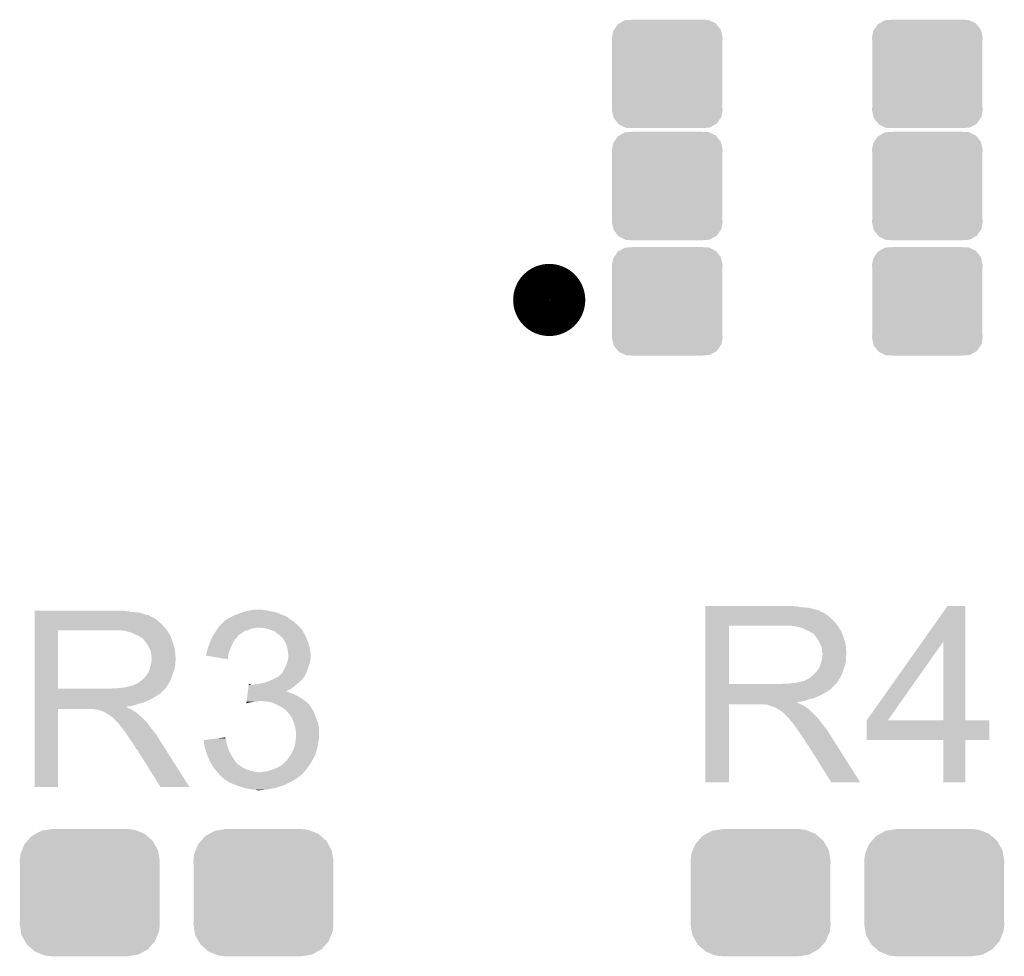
# Model space of a CAD drawing. Extents: x -1.3 to 24.2, y -3.9 to 39.2.
# Tile 21 of 27: x 7.1 to 12.6, y 29.2 to 34.4. Entities that reach past the tile are written whole.
import ezdxf

# ---------------------------------------------------------------- set-up
doc = ezdxf.new("R2010")
doc.units = 0
doc.layers.get('0').update_dxf_attribs({"linetype": 'CONTINUOUS'})
doc.layers.add('PROXIMITY_23_CLICK_V100_GTO', color=14, linetype='CONTINUOUS')
doc.layers.add('PROXIMITY_23_CLICK_V100_GTS', color=12, linetype='CONTINUOUS')

# ---------------------------------------------------------------- blocks, each defined once
blk = doc.blocks.new('CUSTOM_63')
for points in [[(-0.298526, 0.325596), (-0.268438, 0.342124), (0.30335, 0.325596), (0.2622, 0.342124)], [(-0.268438, 0.342124), (-0.233628, 0.347838), (0.2622, 0.342124), (0.247972, 0.347838)], [(-0.233628, 0.347838), (-0.20955, 0.35179), (0.247972, 0.347838), (0.20955, 0.35179)], [(-0.360486, 0.26887), (-0.34504, 0.286174), (0.357822, 0.26887), (0.348152, 0.286174)], [(-0.34504, 0.286174), (-0.320744, 0.31339), (0.348152, 0.286174), (0.317222, 0.31339)], [(-0.320744, 0.31339), (-0.298526, 0.325596), (0.317222, 0.31339), (0.30335, 0.325596)], [(-0.383124, 0.213652), (-0.37475, 0.234078), (0.380766, 0.213652), (0.377262, 0.234078)], [(-0.37475, 0.234078), (-0.360486, 0.26887), (0.377262, 0.234078), (0.357822, 0.26887)], [(-0.38735, 0.17526), (-0.383124, 0.213652), (0.38735, 0.17526), (0.380766, 0.213652)], [(-0.38608, 0.154124), (-0.38735, 0.17526), (0.38608, 0.154124), (0.38735, 0.17526)], [(-0.38608, -0.154124), (-0.38608, 0.154124), (0.38608, -0.154124), (0.38608, 0.154124)], [(-0.38735, -0.17526), (-0.38608, -0.154124), (0.38735, -0.17526), (0.38608, -0.154124)], [(-0.380764, -0.213652), (-0.38735, -0.17526), (0.383124, -0.213652), (0.38735, -0.17526)], [(-0.377262, -0.234078), (-0.380764, -0.213652), (0.374748, -0.234078), (0.383124, -0.213652)], [(-0.35782, -0.26887), (-0.377262, -0.234078), (0.360486, -0.26887), (0.374748, -0.234078)], [(-0.348152, -0.286174), (-0.35782, -0.26887), (0.345038, -0.286174), (0.360486, -0.26887)], [(-0.31722, -0.31339), (-0.348152, -0.286174), (0.320744, -0.31339), (0.345038, -0.286174)], [(-0.30335, -0.325596), (-0.31722, -0.31339), (0.298524, -0.325596), (0.320744, -0.31339)], [(-0.262198, -0.342124), (-0.30335, -0.325596), (0.268438, -0.342124), (0.298524, -0.325596)], [(-0.247972, -0.347838), (-0.262198, -0.342124), (0.233626, -0.347838), (0.268438, -0.342124)], [(-0.20955, -0.35179), (-0.247972, -0.347838), (0.20955, -0.35179), (0.233626, -0.347838)]]:
    blk.add_solid(points)
blk = doc.blocks.new('CUSTOM_64')
for points in [[(-0.294354, 0.244388), (-0.27359, 0.274568), (0.296036, 0.244388), (0.271806, 0.274568)], [(-0.27359, 0.274568), (-0.265142, 0.279374), (0.271806, 0.274568), (0.267946, 0.279374)], [(-0.265142, 0.279374), (-0.234592, 0.29675), (0.267946, 0.279374), (0.231348, 0.29675)], [(-0.234592, 0.29675), (-0.206468, 0.298616), (0.231348, 0.29675), (0.227416, 0.298616)], [(-0.206468, 0.298616), (-0.189826, 0.29972), (0.227416, 0.298616), (0.189826, 0.29972)], [(-0.30607, 0.20066), (-0.29902, 0.237604), (0.30607, 0.20066), (0.297594, 0.237604)], [(-0.29902, 0.237604), (-0.294354, 0.244388), (0.297594, 0.237604), (0.296036, 0.244388)], [(-0.30482, 0.185004), (-0.30607, 0.20066), (0.3048, 0.185004), (0.30607, 0.20066)], [(-0.3048, 0.184746), (-0.30482, 0.185004), (0.3048, 0.184746), (0.3048, 0.185004)], [(-0.3048, -0.185004), (-0.3048, 0.184746), (0.3048, -0.185004), (0.3048, 0.184746)], [(-0.30607, -0.20066), (-0.3048, -0.185004), (0.30607, -0.20066), (0.3048, -0.185004)], [(-0.297594, -0.2376), (-0.30607, -0.20066), (0.29902, -0.2376), (0.30607, -0.20066)], [(-0.296038, -0.244388), (-0.297594, -0.2376), (0.29435, -0.244388), (0.29902, -0.2376)], [(-0.27181, -0.274564), (-0.296038, -0.244388), (0.273592, -0.274564), (0.29435, -0.244388)], [(-0.26795, -0.279374), (-0.27181, -0.274564), (0.265136, -0.279374), (0.273592, -0.274564)], [(-0.231356, -0.29675), (-0.26795, -0.279374), (0.234594, -0.29675), (0.265136, -0.279374)], [(-0.227422, -0.298618), (-0.231356, -0.29675), (0.206436, -0.298618), (0.234594, -0.29675)], [(-0.189826, -0.29972), (-0.227422, -0.298618), (0.189826, -0.29972), (0.206436, -0.298618)]]:
    blk.add_solid(points)

msp = doc.modelspace()

# ---------------------------------------------------------------- linework, layer by layer
at = {"layer": 'PROXIMITY_23_CLICK_V100_GTO', "const_width": 0.20066}
msp.add_lwpolyline([(9.95934, 32.8422, 1), (10.15746, 32.8422, 1)], format="xyb", close=True, dxfattribs=at)
at = {"layer": 'PROXIMITY_23_CLICK_V100_GTO'}
for points in [[(10.92202, 31.14802), (10.922022, 31.15056), (11.42746, 31.14802), (11.39952, 31.15056)], [(10.92202, 31.14294), (10.92202, 31.14802), (11.457938, 31.14294), (11.42746, 31.14802)], [(10.92202, 31.1404), (10.92202, 31.14294), (11.4935, 31.1404), (11.457938, 31.14294)], [(10.92202, 31.13278), (10.92202, 31.1404), (11.523978, 31.13278), (11.4935, 31.1404)], [(12.122304, 30.954922), (12.260574, 31.150538), (12.359648, 30.954922), (12.35964, 31.150538)], [(12.260574, 31.150538), (12.26059, 31.15056), (12.35964, 31.150538), (12.26059, 31.15056)], [(7.21362, 31.12262), (7.213622, 31.12516), (7.71906, 31.12262), (7.69112, 31.12516)], [(7.21362, 31.11754), (7.21362, 31.12262), (7.749538, 31.11754), (7.71906, 31.12262)], [(7.21362, 31.115), (7.21362, 31.11754), (7.7851, 31.115), (7.749538, 31.11754)], [(7.21362, 31.10738), (7.21362, 31.115), (7.815578, 31.10738), (7.7851, 31.115)], [(7.21362, 31.1023), (7.21362, 31.10738), (7.830822, 31.1023), (7.815578, 31.10738)], [(7.21362, 31.09976), (7.21362, 31.1023), (7.843522, 31.09976), (7.830822, 31.1023)], [(7.21362, 31.099738), (7.21362, 31.09976), (7.84606, 31.099738), (7.843522, 31.09976)], [(7.21362, 31.097214), (7.21362, 31.099738), (7.846074, 31.097214), (7.84606, 31.099738)], [(7.21362, 31.09214), (7.21362, 31.097214), (7.85622, 31.09214), (7.846074, 31.097214)], [(7.21362, 31.087058), (7.21362, 31.09214), (7.868922, 31.087058), (7.85622, 31.09214)], [(7.21362, 31.0769), (7.21362, 31.087058), (7.88416, 31.0769), (7.868922, 31.087058)], [(8.280402, 31.07944), (8.300714, 31.089598), (8.6233, 31.07944), (8.610602, 31.089598)], [(8.300714, 31.089598), (8.300718, 31.0896), (8.610602, 31.089598), (8.610598, 31.0896)], [(8.300718, 31.0896), (8.304952, 31.09214), (8.610598, 31.0896), (8.602984, 31.09214)], [(8.304952, 31.09214), (8.309178, 31.094676), (8.602984, 31.09214), (8.60044, 31.094676)], [(8.309178, 31.094676), (8.31342, 31.09722), (8.60044, 31.094676), (8.594082, 31.09722)], [(8.31342, 31.09722), (8.34136, 31.10738), (8.594082, 31.09722), (8.568686, 31.10738)], [(8.34136, 31.10738), (8.361166, 31.114998), (8.568686, 31.10738), (8.549642, 31.114998)], [(8.361166, 31.114998), (8.374382, 31.12008), (8.549642, 31.114998), (8.52424, 31.12008)], [(8.374382, 31.12008), (8.39978, 31.12516), (8.52424, 31.12008), (8.501378, 31.12516)], [(8.39978, 31.12516), (8.41248, 31.1277), (8.501378, 31.12516), (8.4836, 31.1277)], [(8.41248, 31.1277), (8.432802, 31.13024), (8.4836, 31.1277), (8.46582, 31.13024)], [(10.92202, 31.1277), (10.92202, 31.13278), (11.539222, 31.1277), (11.523978, 31.13278)], [(10.92202, 31.12516), (10.92202, 31.1277), (11.551922, 31.12516), (11.539222, 31.1277)], [(10.92202, 31.125138), (10.92202, 31.12516), (11.55446, 31.125138), (11.551922, 31.12516)], [(10.92202, 31.122614), (10.92202, 31.125138), (11.554474, 31.122614), (11.55446, 31.125138)], [(10.92202, 31.11754), (10.92202, 31.122614), (11.56462, 31.11754), (11.554474, 31.122614)], [(10.92202, 31.112458), (10.92202, 31.11754), (11.577322, 31.112458), (11.56462, 31.11754)], [(10.92202, 31.1023), (10.92202, 31.112458), (11.59256, 31.1023), (11.577322, 31.112458)], [(10.92202, 31.0896), (10.92202, 31.1023), (11.6078, 31.0896), (11.59256, 31.1023)], [(10.92202, 31.07436), (10.92202, 31.0896), (11.625582, 31.07436), (11.6078, 31.0896)], [(7.213618, 31.028642), (7.21362, 31.04896), (7.93496, 31.028642), (7.917182, 31.04896)], [(7.213618, 31.01594), (7.213618, 31.028642), (7.944838, 31.01594), (7.93496, 31.028642)], [(7.21362, 31.0642), (7.21362, 31.0769), (7.8994, 31.0642), (7.88416, 31.0769)], [(7.21362, 31.04896), (7.21362, 31.0642), (7.917182, 31.04896), (7.8994, 31.0642)], [(8.225364, 31.026098), (8.227058, 31.02864), (8.415018, 31.026098), (8.4328, 31.02864)], [(8.227058, 31.02864), (8.228752, 31.03118), (8.4328, 31.02864), (8.445498, 31.03118)], [(8.228752, 31.03118), (8.232142, 31.036262), (8.681722, 31.03118), (8.67664, 31.036262)], [(8.232142, 31.036262), (8.237222, 31.041342), (8.67664, 31.036262), (8.67156, 31.041342)], [(8.237222, 31.041342), (8.25246, 31.05658), (8.67156, 31.041342), (8.65378, 31.05658)], [(8.25246, 31.05658), (8.262624, 31.066742), (8.65378, 31.05658), (8.641586, 31.066742)], [(8.262624, 31.066742), (8.267696, 31.06928), (8.641586, 31.066742), (8.63854, 31.06928)], [(8.267696, 31.06928), (8.2677, 31.069282), (8.63854, 31.06928), (8.638538, 31.069282)], [(8.2677, 31.069282), (8.27278, 31.07436), (8.638538, 31.069282), (8.63092, 31.07436)], [(8.27278, 31.07436), (8.280402, 31.07944), (8.63092, 31.07436), (8.6233, 31.07944)], [(8.481058, 31.02864), (8.455662, 31.03118), (8.684262, 31.02864), (8.681722, 31.03118)], [(8.503918, 31.02356), (8.481058, 31.02864), (8.689342, 31.02356), (8.684262, 31.02864)], [(10.922012, 30.718782), (10.922018, 31.04132), (11.05154, 30.718782), (11.051542, 31.04132)], [(10.922018, 31.054042), (10.92202, 31.07436), (11.64336, 31.054042), (11.625582, 31.07436)], [(10.922018, 31.04134), (10.922018, 31.054042), (11.653238, 31.04134), (11.64336, 31.054042)], [(10.922018, 31.04132), (10.922018, 31.04134), (11.051542, 31.04132), (11.35888, 31.04134)], [(11.430002, 31.03626), (11.396982, 31.04134), (11.657188, 31.03626), (11.653238, 31.04134)], [(11.448642, 31.031176), (11.430002, 31.03626), (11.66114, 31.031176), (11.657188, 31.03626)], [(11.45794, 31.02864), (11.448642, 31.031176), (11.661144, 31.02864), (11.66114, 31.031176)], [(11.457952, 31.028634), (11.45794, 31.02864), (11.661144, 31.028634), (11.661144, 31.02864)], [(11.47826, 31.01848), (11.457952, 31.028634), (11.66876, 31.01848), (11.661144, 31.028634)], [(7.213612, 30.693382), (7.213618, 31.01592), (7.34314, 30.693382), (7.343142, 31.01592)], [(7.213618, 31.01592), (7.213618, 31.01594), (7.343142, 31.01592), (7.65048, 31.01594)], [(7.721602, 31.01086), (7.688582, 31.01594), (7.948788, 31.01086), (7.944838, 31.01594)], [(7.740242, 31.005776), (7.721602, 31.01086), (7.95274, 31.005776), (7.948788, 31.01086)], [(7.74954, 31.00324), (7.740242, 31.005776), (7.952744, 31.00324), (7.95274, 31.005776)], [(7.749552, 31.003234), (7.74954, 31.00324), (7.952744, 31.003234), (7.952744, 31.00324)], [(7.76986, 30.99308), (7.749552, 31.003234), (7.96036, 30.99308), (7.952744, 31.003234)], [(7.78764, 30.98546), (7.76986, 30.99308), (7.963408, 30.98546), (7.96036, 30.99308)], [(7.79611, 30.98038), (7.78764, 30.98546), (7.96544, 30.98038), (7.963408, 30.98546)], [(7.80034, 30.977842), (7.79611, 30.98038), (7.966528, 30.977842), (7.96544, 30.98038)], [(7.807964, 30.97276), (7.80034, 30.977842), (7.968706, 30.97276), (7.966528, 30.977842)], [(7.810504, 30.972752), (7.807964, 30.97276), (7.96871, 30.972752), (7.968706, 30.97276)], [(7.81812, 30.9626), (7.810504, 30.972752), (7.97306, 30.9626), (7.96871, 30.972752)], [(8.190862, 30.967678), (8.19404, 30.975302), (8.323578, 30.967678), (8.331202, 30.975302)], [(8.19404, 30.975302), (8.195518, 30.977838), (8.331202, 30.975302), (8.333738, 30.977838)], [(8.195518, 30.977838), (8.19996, 30.985454), (8.333738, 30.977838), (8.338816, 30.985454)], [(8.19996, 30.985454), (8.201438, 30.987988), (8.338816, 30.985454), (8.33882, 30.987988)], [(8.201438, 30.987988), (8.208854, 31.0007), (8.33882, 30.987988), (8.35914, 31.0007)], [(8.208854, 31.0007), (8.211818, 31.00578), (8.35914, 31.0007), (8.36625, 31.00578)], [(8.211818, 31.00578), (8.216896, 31.013398), (8.36625, 31.00578), (8.376916, 31.013398)], [(8.216896, 31.013398), (8.220284, 31.01848), (8.376916, 31.013398), (8.397238, 31.01848)], [(8.220284, 31.01848), (8.225364, 31.026098), (8.397238, 31.01848), (8.415018, 31.026098)], [(8.503924, 31.023558), (8.503918, 31.02356), (8.689342, 31.023558), (8.689342, 31.02356)], [(8.52424, 31.01594), (8.503924, 31.023558), (8.693576, 31.01594), (8.689342, 31.023558)], [(8.539478, 31.01086), (8.52424, 31.01594), (8.696398, 31.01086), (8.693576, 31.01594)], [(8.55218, 31.0007), (8.539478, 31.01086), (8.702042, 31.0007), (8.696398, 31.01086)], [(8.555572, 30.998156), (8.55218, 31.0007), (8.70458, 30.998156), (8.702042, 31.0007)], [(8.56234, 30.99308), (8.555572, 30.998156), (8.706274, 30.99308), (8.70458, 30.998156)], [(8.566154, 30.990538), (8.56234, 30.99308), (8.70712, 30.990538), (8.706274, 30.99308)], [(8.56996, 30.988), (8.566154, 30.990538), (8.708644, 30.988), (8.70712, 30.990538)], [(8.58012, 30.97784), (8.56996, 30.988), (8.71474, 30.97784), (8.708644, 30.988)], [(8.587738, 30.97022), (8.58012, 30.97784), (8.717282, 30.97022), (8.71474, 30.97784)], [(11.49604, 31.01086), (11.47826, 31.01848), (11.671808, 31.01086), (11.66876, 31.01848)], [(11.50451, 31.00578), (11.49604, 31.01086), (11.67384, 31.00578), (11.671808, 31.01086)], [(11.50874, 31.003242), (11.50451, 31.00578), (11.674928, 31.003242), (11.67384, 31.00578)], [(11.516364, 30.99816), (11.50874, 31.003242), (11.677106, 30.99816), (11.674928, 31.003242)], [(11.518904, 30.998152), (11.516364, 30.99816), (11.67711, 30.998152), (11.677106, 30.99816)], [(11.52652, 30.988), (11.518904, 30.998152), (11.68146, 30.988), (11.67711, 30.998152)], [(11.53414, 30.97784), (11.52652, 30.988), (11.684848, 30.97784), (11.68146, 30.988)], [(11.543212, 30.96514), (11.53414, 30.97784), (11.68908, 30.96514), (11.684848, 30.97784)], [(7.82574, 30.95244), (7.81812, 30.9626), (7.976448, 30.95244), (7.97306, 30.9626)], [(7.834812, 30.93974), (7.82574, 30.95244), (7.98068, 30.93974), (7.976448, 30.95244)], [(7.83844, 30.934658), (7.834812, 30.93974), (7.982206, 30.934658), (7.98068, 30.93974)], [(7.8486, 30.914338), (7.83844, 30.934658), (7.9883, 30.914338), (7.982206, 30.934658)], [(8.171182, 30.91688), (8.17857, 30.9372), (8.296768, 30.91688), (8.3058, 30.9372)], [(8.17857, 30.9372), (8.18134, 30.944818), (8.3058, 30.9372), (8.309064, 30.944818)], [(8.18134, 30.944818), (8.185572, 30.954978), (8.309064, 30.944818), (8.31342, 30.954978)], [(8.185572, 30.954978), (8.190862, 30.967678), (8.31342, 30.954978), (8.323578, 30.967678)], [(8.592094, 30.962602), (8.587738, 30.97022), (8.71982, 30.962602), (8.717282, 30.97022)], [(8.5979, 30.952442), (8.592094, 30.962602), (8.724174, 30.952442), (8.71982, 30.962602)], [(8.601168, 30.944818), (8.5979, 30.952442), (8.72744, 30.944818), (8.724174, 30.952442)], [(8.60552, 30.934662), (8.601168, 30.944818), (8.72998, 30.934662), (8.72744, 30.944818)], [(8.608424, 30.9245), (8.60552, 30.934662), (8.73252, 30.9245), (8.72998, 30.934662)], [(8.6106, 30.916882), (8.608424, 30.9245), (8.734044, 30.916882), (8.73252, 30.9245)], [(11.54684, 30.960058), (11.543212, 30.96514), (11.690606, 30.960058), (11.68908, 30.96514)], [(11.557, 30.939738), (11.54684, 30.960058), (11.6967, 30.939738), (11.690606, 30.960058)], [(11.56462, 30.924496), (11.557, 30.939738), (11.698226, 30.924496), (11.6967, 30.939738)], [(11.566072, 30.91434), (11.56462, 30.924496), (11.69924, 30.91434), (11.698226, 30.924496)], [(11.813564, 30.518136), (12.122304, 30.954922), (11.930404, 30.518136), (12.237684, 30.954922)], [(12.237698, 30.5181), (12.237684, 30.954922), (12.359662, 30.5181), (12.359648, 30.954922)], [(7.85622, 30.899096), (7.8486, 30.914338), (7.989826, 30.899096), (7.9883, 30.914338)], [(7.857672, 30.88894), (7.85622, 30.899096), (7.99084, 30.88894), (7.989826, 30.899096)], [(7.85876, 30.881318), (7.857672, 30.88894), (7.991476, 30.881318), (7.99084, 30.88894)], [(7.858762, 30.868618), (7.85876, 30.881318), (7.992534, 30.868618), (7.991476, 30.881318)], [(7.8613, 30.860996), (7.858762, 30.868618), (7.99317, 30.860996), (7.992534, 30.868618)], [(8.16102, 30.876258), (8.161022, 30.878784), (8.283782, 30.876258), (8.284204, 30.878784)], [(8.280378, 30.855924), (8.16102, 30.876258), (8.280378, 30.855924), (8.283782, 30.876258)], [(8.161022, 30.878784), (8.16356, 30.883864), (8.284204, 30.878784), (8.285054, 30.883864)], [(8.16356, 30.886398), (8.163562, 30.888942), (8.28548, 30.886398), (8.286404, 30.888942)], [(8.16356, 30.883864), (8.16356, 30.886398), (8.285054, 30.883864), (8.28548, 30.886398)], [(8.163562, 30.888942), (8.166098, 30.89656), (8.286404, 30.888942), (8.289174, 30.89656)], [(8.166098, 30.89656), (8.170546, 30.91434), (8.289174, 30.89656), (8.29564, 30.91434)], [(8.170546, 30.91434), (8.171182, 30.91688), (8.29564, 30.91434), (8.296768, 30.91688)], [(8.61314, 30.90164), (8.6106, 30.916882), (8.737092, 30.90164), (8.734044, 30.916882)], [(8.61365, 30.8991), (8.61314, 30.90164), (8.7376, 30.8991), (8.737092, 30.90164)], [(8.61568, 30.888942), (8.61365, 30.8991), (8.73873, 30.888942), (8.7376, 30.8991)], [(8.613986, 30.85338), (8.615678, 30.863538), (8.7376, 30.85338), (8.74014, 30.863538)], [(8.615678, 30.863538), (8.61568, 30.863542), (8.74014, 30.863538), (8.74014, 30.863542)], [(8.61568, 30.876238), (8.61568, 30.888942), (8.74014, 30.876238), (8.73873, 30.888942)], [(8.61568, 30.863542), (8.61568, 30.876238), (8.74014, 30.863542), (8.74014, 30.876238)], [(11.564618, 30.848298), (11.56752, 30.868616), (11.69924, 30.848298), (11.69924, 30.868616)], [(11.56716, 30.906718), (11.566072, 30.91434), (11.699876, 30.906718), (11.69924, 30.91434)], [(11.567162, 30.894018), (11.56716, 30.906718), (11.700934, 30.894018), (11.699876, 30.906718)], [(11.5697, 30.886396), (11.567162, 30.894018), (11.70157, 30.886396), (11.700934, 30.894018)], [(11.56752, 30.868616), (11.568246, 30.873696), (11.69924, 30.868616), (11.701778, 30.873696)], [(11.568246, 30.873696), (11.5697, 30.88386), (11.701778, 30.873696), (11.701778, 30.88386)], [(11.5697, 30.883862), (11.5697, 30.886396), (11.70178, 30.883862), (11.70157, 30.886396)], [(11.5697, 30.88386), (11.5697, 30.883862), (11.701778, 30.88386), (11.70178, 30.883862)], [(7.848598, 30.7975), (7.85114, 30.810198), (7.985758, 30.7975), (7.988298, 30.810198)], [(7.85114, 30.810198), (7.856218, 30.822898), (7.988298, 30.810198), (7.99084, 30.822898)], [(7.856218, 30.822898), (7.85912, 30.843216), (7.99084, 30.822898), (7.99084, 30.843216)], [(7.85912, 30.843216), (7.859846, 30.848296), (7.99084, 30.843216), (7.993378, 30.848296)], [(7.859846, 30.848296), (7.8613, 30.85846), (7.993378, 30.848296), (7.993378, 30.85846)], [(7.8613, 30.858462), (7.8613, 30.860996), (7.99338, 30.858462), (7.99317, 30.860996)], [(7.8613, 30.85846), (7.8613, 30.858462), (7.993378, 30.85846), (7.99338, 30.858462)], [(8.585202, 30.784802), (8.602978, 30.82036), (8.716644, 30.784802), (8.72998, 30.82036)], [(8.602978, 30.82036), (8.60552, 30.825442), (8.72998, 30.82036), (8.731432, 30.825442)], [(8.60552, 30.825442), (8.609752, 30.838138), (8.731432, 30.825442), (8.73506, 30.838138)], [(8.609752, 30.838138), (8.61314, 30.8483), (8.73506, 30.838138), (8.736752, 30.8483)], [(8.61314, 30.8483), (8.613986, 30.85338), (8.736752, 30.8483), (8.7376, 30.85338)], [(11.54684, 30.802578), (11.551918, 30.810198), (11.686768, 30.802578), (11.689538, 30.810198)], [(11.551918, 30.810198), (11.556998, 30.822898), (11.689538, 30.810198), (11.694156, 30.822898)], [(11.556998, 30.8229), (11.55954, 30.835598), (11.694158, 30.8229), (11.696698, 30.835598)], [(11.556998, 30.822898), (11.556998, 30.8229), (11.694156, 30.822898), (11.694158, 30.8229)], [(11.55954, 30.835598), (11.564618, 30.848298), (11.696698, 30.835598), (11.69924, 30.848298)], [(7.810498, 30.744158), (7.8232, 30.75686), (7.966362, 30.744158), (7.97098, 30.75686)], [(7.8232, 30.75686), (7.833358, 30.769558), (7.97098, 30.75686), (7.975598, 30.769558)], [(7.833358, 30.769558), (7.835898, 30.7721), (7.975598, 30.769558), (7.976522, 30.7721)], [(7.835898, 30.7721), (7.83844, 30.777178), (7.976522, 30.7721), (7.978368, 30.777178)], [(7.83844, 30.777178), (7.843518, 30.784798), (7.978368, 30.777178), (7.981138, 30.784798)], [(7.843518, 30.784798), (7.848598, 30.797498), (7.981138, 30.784798), (7.985756, 30.797498)], [(7.848598, 30.797498), (7.848598, 30.7975), (7.985756, 30.797498), (7.985758, 30.7975)], [(8.544558, 30.751778), (8.554724, 30.75686), (8.69696, 30.751778), (8.702038, 30.75686)], [(8.554724, 30.75686), (8.557266, 30.756864), (8.702038, 30.75686), (8.702042, 30.756864)], [(8.557266, 30.756864), (8.561068, 30.7594), (8.702042, 30.756864), (8.704578, 30.7594)], [(8.561068, 30.7594), (8.564882, 30.761942), (8.704578, 30.7594), (8.705848, 30.761942)], [(8.564882, 30.761942), (8.575042, 30.772102), (8.705848, 30.761942), (8.71093, 30.772102)], [(8.575042, 30.772102), (8.581136, 30.77972), (8.71093, 30.772102), (8.71474, 30.77972)], [(8.581136, 30.77972), (8.585202, 30.784802), (8.71474, 30.77972), (8.716644, 30.784802)], [(11.493498, 30.749238), (11.515722, 30.767018), (11.663468, 30.749238), (11.67384, 30.767018)], [(11.515722, 30.767018), (11.518898, 30.769558), (11.67384, 30.767018), (11.674762, 30.769558)], [(11.518898, 30.769558), (11.5316, 30.78226), (11.674762, 30.769558), (11.67938, 30.78226)], [(11.5316, 30.78226), (11.541758, 30.794958), (11.67938, 30.78226), (11.683998, 30.794958)], [(11.541758, 30.794958), (11.544298, 30.7975), (11.683998, 30.794958), (11.684922, 30.7975)], [(11.544298, 30.7975), (11.54684, 30.802578), (11.684922, 30.7975), (11.686768, 30.802578)], [(7.670798, 30.6959), (7.716518, 30.70098), (7.937498, 30.6959), (7.940886, 30.70098)], [(7.716518, 30.70098), (7.757158, 30.71114), (7.940886, 30.70098), (7.947662, 30.71114)], [(7.759696, 30.71114), (7.767316, 30.716218), (7.947662, 30.71114), (7.950624, 30.716218)], [(7.767316, 30.716218), (7.774938, 30.71876), (7.950624, 30.716218), (7.952106, 30.71876)], [(7.774938, 30.71876), (7.785098, 30.723838), (7.952106, 30.71876), (7.955068, 30.723838)], [(7.785098, 30.723838), (7.807322, 30.741618), (7.955068, 30.723838), (7.96544, 30.741618)], [(7.807322, 30.741618), (7.810498, 30.744158), (7.96544, 30.741618), (7.966362, 30.744158)], [(8.393928, 30.69082), (8.395442, 30.70352), (8.628378, 30.69082), (8.646162, 30.70352)], [(8.395442, 30.70352), (8.396956, 30.71622), (8.646162, 30.70352), (8.660976, 30.71622)], [(8.396956, 30.71622), (8.397258, 30.718758), (8.409944, 30.71622), (8.404864, 30.718758)], [(8.397258, 30.718758), (8.39726, 30.71876), (8.404864, 30.718758), (8.39726, 30.71876)], [(8.42772, 30.71622), (8.4455, 30.71876), (8.660976, 30.71622), (8.66394, 30.71876)], [(8.4455, 30.71876), (8.46328, 30.7213), (8.66394, 30.71876), (8.666988, 30.7213)], [(8.46328, 30.7213), (8.483598, 30.72638), (8.666988, 30.7213), (8.673084, 30.72638)], [(8.483598, 30.72638), (8.498838, 30.73146), (8.673084, 30.72638), (8.67918, 30.73146)], [(8.498838, 30.73146), (8.506458, 30.734), (8.67918, 30.73146), (8.681718, 30.734)], [(8.506458, 30.734), (8.523604, 30.74162), (8.681718, 30.734), (8.689338, 30.74162)], [(8.523604, 30.74162), (8.52932, 30.74416), (8.689338, 30.74162), (8.691242, 30.74416)], [(8.52932, 30.74416), (8.544558, 30.751778), (8.691242, 30.74416), (8.69696, 30.751778)], [(10.92201, 30.70606), (10.922012, 30.708594), (11.633178, 30.70606), (11.6332, 30.708594)], [(10.92201, 30.706054), (10.92201, 30.70606), (11.630654, 30.706054), (11.633178, 30.70606)], [(10.92201, 30.6959), (10.92201, 30.706054), (11.6205, 30.6959), (11.630654, 30.706054)], [(10.922012, 30.71876), (10.922012, 30.718782), (11.341098, 30.71876), (11.05154, 30.718782)], [(10.922012, 30.708594), (10.922012, 30.71876), (11.6332, 30.708594), (11.64336, 30.71876)], [(11.341098, 30.71876), (11.358864, 30.721298), (11.64336, 30.71876), (11.645898, 30.721298)], [(11.358864, 30.721298), (11.35888, 30.7213), (11.645898, 30.721298), (11.645898, 30.7213)], [(11.379198, 30.7213), (11.424918, 30.72638), (11.645898, 30.7213), (11.649286, 30.72638)], [(11.424918, 30.72638), (11.465558, 30.73654), (11.649286, 30.72638), (11.656062, 30.73654)], [(11.468096, 30.73654), (11.475716, 30.741618), (11.656062, 30.73654), (11.659024, 30.741618)], [(11.475716, 30.741618), (11.483338, 30.74416), (11.659024, 30.741618), (11.660506, 30.74416)], [(11.483338, 30.74416), (11.493498, 30.749238), (11.660506, 30.74416), (11.663468, 30.749238)], [(7.21361, 30.68066), (7.213612, 30.683194), (7.924778, 30.68066), (7.9248, 30.683194)], [(7.21361, 30.680654), (7.21361, 30.68066), (7.922254, 30.680654), (7.924778, 30.68066)], [(7.21361, 30.665418), (7.21361, 30.680654), (7.907016, 30.665418), (7.922254, 30.680654)], [(7.21361, 30.660338), (7.21361, 30.665418), (7.89686, 30.660338), (7.907016, 30.665418)], [(7.21361, 30.652718), (7.21361, 30.660338), (7.886698, 30.652718), (7.89686, 30.660338)], [(7.21361, 30.63748), (7.21361, 30.652718), (7.8613, 30.63748), (7.886698, 30.652718)], [(7.213612, 30.69336), (7.213612, 30.693382), (7.632698, 30.69336), (7.34314, 30.693382)], [(7.213612, 30.683194), (7.213612, 30.69336), (7.9248, 30.683194), (7.93496, 30.69336)], [(7.632698, 30.69336), (7.650464, 30.695898), (7.93496, 30.69336), (7.937498, 30.695898)], [(7.650464, 30.695898), (7.65048, 30.6959), (7.937498, 30.695898), (7.937498, 30.6959)], [(8.387264, 30.63494), (8.38878, 30.64764), (8.69696, 30.63494), (8.67664, 30.64764)], [(8.38878, 30.64764), (8.390294, 30.66034), (8.67664, 30.64764), (8.653782, 30.66034)], [(8.390294, 30.66034), (8.391202, 30.66796), (8.653782, 30.66034), (8.63346, 30.66796)], [(8.391202, 30.66796), (8.391808, 30.67304), (8.63346, 30.66796), (8.618222, 30.67304)], [(8.391808, 30.67304), (8.392414, 30.678118), (8.618222, 30.67304), (8.608064, 30.678118)], [(8.392414, 30.67812), (8.393928, 30.69082), (8.603072, 30.67812), (8.628378, 30.69082)], [(8.392414, 30.678118), (8.392414, 30.67812), (8.608064, 30.678118), (8.603072, 30.67812)], [(10.92201, 30.68574), (10.92201, 30.6959), (11.60526, 30.68574), (11.6205, 30.6959)], [(10.92201, 30.678118), (10.92201, 30.68574), (11.595098, 30.678118), (11.60526, 30.68574)], [(10.92201, 30.66288), (10.92201, 30.678118), (11.5697, 30.66288), (11.595098, 30.678118)], [(10.92201, 30.65526), (10.92201, 30.66288), (11.55446, 30.65526), (11.5697, 30.66288)], [(10.92201, 30.64002), (10.92201, 30.65526), (11.518898, 30.64002), (11.55446, 30.65526)], [(7.213608, 30.591758), (7.21361, 30.594266), (7.721604, 30.591758), (7.719092, 30.594266)], [(7.213608, 30.589218), (7.213608, 30.591758), (7.726682, 30.589218), (7.721604, 30.591758)], [(7.21361, 30.62986), (7.21361, 30.63748), (7.84606, 30.62986), (7.8613, 30.63748)], [(7.21361, 30.61462), (7.21361, 30.62986), (7.810498, 30.61462), (7.84606, 30.62986)], [(7.21361, 30.609538), (7.21361, 30.61462), (7.787638, 30.609538), (7.810498, 30.61462)], [(7.21361, 30.60192), (7.21361, 30.609538), (7.767318, 30.60192), (7.787638, 30.609538)], [(7.21361, 30.59684), (7.21361, 30.60192), (7.744458, 30.59684), (7.767318, 30.60192)], [(7.21361, 30.594266), (7.21361, 30.59684), (7.719092, 30.594266), (7.744458, 30.59684)], [(8.384544, 30.612112), (8.385144, 30.61716), (8.384544, 30.612112), (8.402318, 30.61716)], [(8.385144, 30.61716), (8.385448, 30.6197), (8.402318, 30.61716), (8.4201, 30.6197)], [(8.385448, 30.6197), (8.38575, 30.62224), (8.4201, 30.6197), (8.432798, 30.62224)], [(8.38575, 30.62224), (8.386054, 30.62478), (8.445498, 30.62224), (8.455658, 30.62478)], [(8.386054, 30.62478), (8.387264, 30.63494), (8.710024, 30.62478), (8.69696, 30.63494)], [(8.49884, 30.62224), (8.468362, 30.62478), (8.71329, 30.62224), (8.710024, 30.62478)], [(8.524238, 30.61716), (8.49884, 30.62224), (8.71982, 30.61716), (8.71329, 30.62224)], [(8.54964, 30.607), (8.524238, 30.61716), (8.72885, 30.607), (8.71982, 30.61716)], [(8.567422, 30.59684), (8.54964, 30.607), (8.737878, 30.59684), (8.72885, 30.607)], [(8.572514, 30.594294), (8.567422, 30.59684), (8.74014, 30.594294), (8.737878, 30.59684)], [(8.577594, 30.591754), (8.572514, 30.594294), (8.740144, 30.591754), (8.74014, 30.594294)], [(8.582658, 30.589222), (8.577594, 30.591754), (8.741832, 30.589222), (8.740144, 30.591754)], [(10.922, 30.175222), (10.922008, 30.606978), (11.051518, 30.175222), (11.05154, 30.606978)], [(10.922008, 30.617158), (10.92201, 30.619666), (11.430004, 30.617158), (11.427492, 30.619666)], [(10.922008, 30.614618), (10.922008, 30.617158), (11.435082, 30.614618), (11.430004, 30.617158)], [(10.922008, 30.60954), (10.922008, 30.614618), (11.4427, 30.60954), (11.435082, 30.614618)], [(10.922008, 30.607), (10.922008, 30.60954), (11.449052, 30.607), (11.4427, 30.60954)], [(10.922008, 30.606978), (10.922008, 30.607), (11.05154, 30.606978), (11.244578, 30.607)], [(10.92201, 30.634938), (10.92201, 30.64002), (11.496038, 30.634938), (11.518898, 30.64002)], [(10.92201, 30.62732), (10.92201, 30.634938), (11.475718, 30.62732), (11.496038, 30.634938)], [(10.92201, 30.62224), (10.92201, 30.62732), (11.452858, 30.62224), (11.475718, 30.62732)], [(10.92201, 30.619666), (10.92201, 30.62224), (11.427492, 30.619666), (11.452858, 30.62224)], [(11.254738, 30.60446), (11.244578, 30.607), (11.455402, 30.60446), (11.449052, 30.607)], [(11.269974, 30.601926), (11.267434, 30.60446), (11.459626, 30.601926), (11.455402, 30.60446)], [(11.272516, 30.60192), (11.269974, 30.601926), (11.459636, 30.60192), (11.459626, 30.601926)], [(11.302998, 30.59176), (11.272516, 30.60192), (11.476568, 30.59176), (11.459636, 30.60192)], [(11.308078, 30.58922), (11.302998, 30.59176), (11.4808, 30.58922), (11.476568, 30.59176)], [(7.2136, 30.149822), (7.213608, 30.581578), (7.343118, 30.149822), (7.34314, 30.581578)], [(7.213608, 30.58414), (7.213608, 30.589218), (7.7343, 30.58414), (7.726682, 30.589218)], [(7.213608, 30.5816), (7.213608, 30.58414), (7.740652, 30.5816), (7.7343, 30.58414)], [(7.213608, 30.581578), (7.213608, 30.5816), (7.34314, 30.581578), (7.536178, 30.5816)], [(7.546338, 30.57906), (7.536178, 30.5816), (7.747002, 30.57906), (7.740652, 30.5816)], [(7.561574, 30.576526), (7.559034, 30.57906), (7.751226, 30.576526), (7.747002, 30.57906)], [(7.564116, 30.57652), (7.561574, 30.576526), (7.751236, 30.57652), (7.751226, 30.576526)], [(7.594598, 30.56636), (7.564116, 30.57652), (7.768168, 30.56636), (7.751236, 30.57652)], [(7.599678, 30.56382), (7.594598, 30.56636), (7.7724, 30.56382), (7.768168, 30.56636)], [(7.604758, 30.56128), (7.599678, 30.56382), (7.775576, 30.56128), (7.7724, 30.56382)], [(7.612378, 30.556202), (7.604758, 30.56128), (7.781924, 30.556202), (7.775576, 30.56128)], [(7.617456, 30.553662), (7.612378, 30.556202), (7.785098, 30.553662), (7.781924, 30.556202)], [(7.619994, 30.55366), (7.617456, 30.553662), (7.7851, 30.55366), (7.785098, 30.553662)], [(7.62254, 30.551122), (7.619994, 30.55366), (7.787638, 30.551122), (7.7851, 30.55366)], [(7.6327, 30.5435), (7.62254, 30.551122), (7.79526, 30.5435), (7.787638, 30.551122)], [(7.635876, 30.54096), (7.6327, 30.5435), (7.7978, 30.54096), (7.79526, 30.5435)], [(7.642228, 30.535878), (7.635876, 30.54096), (7.805422, 30.535878), (7.7978, 30.54096)], [(8.59536, 30.57906), (8.582658, 30.589222), (8.748608, 30.57906), (8.741832, 30.589222)], [(8.60298, 30.57398), (8.59536, 30.57906), (8.751994, 30.57398), (8.748608, 30.57906)], [(8.605522, 30.57144), (8.60298, 30.57398), (8.753688, 30.57144), (8.751994, 30.57398)], [(8.607746, 30.5689), (8.605522, 30.57144), (8.75538, 30.5689), (8.753688, 30.57144)], [(8.6233, 30.551122), (8.607746, 30.5689), (8.763, 30.551122), (8.75538, 30.5689)], [(8.623302, 30.55112), (8.6233, 30.551122), (8.763, 30.55112), (8.763, 30.551122)], [(8.638538, 30.528264), (8.623302, 30.55112), (8.77062, 30.528264), (8.763, 30.55112)], [(11.313158, 30.58668), (11.308078, 30.58922), (11.483976, 30.58668), (11.4808, 30.58922)], [(11.320778, 30.581602), (11.313158, 30.58668), (11.490324, 30.581602), (11.483976, 30.58668)], [(11.325856, 30.579062), (11.320778, 30.581602), (11.493498, 30.579062), (11.490324, 30.581602)], [(11.328394, 30.57906), (11.325856, 30.579062), (11.4935, 30.57906), (11.493498, 30.579062)], [(11.33094, 30.576522), (11.328394, 30.57906), (11.496038, 30.576522), (11.4935, 30.57906)], [(11.3411, 30.5689), (11.33094, 30.576522), (11.50366, 30.5689), (11.496038, 30.576522)], [(11.344276, 30.56636), (11.3411, 30.5689), (11.5062, 30.56636), (11.50366, 30.5689)], [(11.350628, 30.561278), (11.344276, 30.56636), (11.513822, 30.561278), (11.5062, 30.56636)], [(11.353798, 30.558742), (11.350628, 30.561278), (11.516358, 30.558742), (11.513822, 30.561278)], [(11.376662, 30.535878), (11.353798, 30.558742), (11.53922, 30.535878), (11.516358, 30.558742)], [(7.645398, 30.533342), (7.642228, 30.535878), (7.807958, 30.533342), (7.805422, 30.535878)], [(7.668262, 30.510478), (7.645398, 30.533342), (7.83082, 30.510478), (7.807958, 30.533342)], [(7.675878, 30.50286), (7.668262, 30.510478), (7.836536, 30.50286), (7.83082, 30.510478)], [(7.683498, 30.4927), (7.675878, 30.50286), (7.844156, 30.4927), (7.836536, 30.50286)], [(7.68477, 30.49016), (7.683498, 30.4927), (7.84606, 30.49016), (7.844156, 30.4927)], [(7.686034, 30.487634), (7.68477, 30.49016), (7.848026, 30.487634), (7.84606, 30.49016)], [(7.68857, 30.48762), (7.686034, 30.487634), (7.848036, 30.48762), (7.848026, 30.487634)], [(7.703816, 30.4673), (7.68857, 30.48762), (7.86384, 30.4673), (7.848036, 30.48762)], [(8.63854, 30.52826), (8.638538, 30.528264), (8.77062, 30.52826), (8.77062, 30.528264)], [(8.647008, 30.502858), (8.63854, 30.52826), (8.78078, 30.502858), (8.77062, 30.52826)], [(8.653778, 30.482542), (8.647008, 30.502858), (8.784166, 30.482542), (8.78078, 30.502858)], [(8.655232, 30.472378), (8.653778, 30.482542), (8.78586, 30.472378), (8.784166, 30.482542)], [(11.384278, 30.52826), (11.376662, 30.535878), (11.544936, 30.52826), (11.53922, 30.535878)], [(11.391898, 30.5181), (11.384278, 30.52826), (11.552556, 30.5181), (11.544936, 30.52826)], [(11.39317, 30.51556), (11.391898, 30.5181), (11.55446, 30.51556), (11.552556, 30.5181)], [(11.394434, 30.513034), (11.39317, 30.51556), (11.556426, 30.513034), (11.55446, 30.51556)], [(11.39697, 30.51302), (11.394434, 30.513034), (11.556436, 30.51302), (11.556426, 30.513034)], [(11.412216, 30.4927), (11.39697, 30.51302), (11.57224, 30.4927), (11.556436, 30.51302)], [(11.42746, 30.47238), (11.412216, 30.4927), (11.588496, 30.47238), (11.57224, 30.4927)], [(11.81354, 30.408902), (11.813542, 30.518078), (12.491698, 30.408902), (12.49172, 30.518078)], [(11.813542, 30.5181), (11.813544, 30.518106), (12.237698, 30.5181), (12.186484, 30.518106)], [(11.813542, 30.518078), (11.813542, 30.5181), (12.49172, 30.518078), (12.359662, 30.5181)], [(11.813544, 30.518106), (11.813564, 30.518136), (12.186484, 30.518106), (11.930404, 30.518136)], [(7.71906, 30.44698), (7.703816, 30.4673), (7.880096, 30.44698), (7.86384, 30.4673)], [(7.722448, 30.441898), (7.71906, 30.44698), (7.88416, 30.441898), (7.880096, 30.44698)], [(7.741074, 30.41396), (7.722448, 30.441898), (7.90194, 30.41396), (7.88416, 30.441898)], [(8.65632, 30.46476), (8.655232, 30.472378), (8.78586, 30.46476), (8.78586, 30.472378)], [(8.65886, 30.449522), (8.65632, 30.46476), (8.78586, 30.449522), (8.78586, 30.46476)], [(8.657378, 30.416498), (8.65886, 30.434278), (8.78586, 30.416498), (8.78586, 30.434278)], [(8.65886, 30.434278), (8.65886, 30.449522), (8.78586, 30.434278), (8.78586, 30.449522)], [(11.430848, 30.467298), (11.42746, 30.47238), (11.59256, 30.467298), (11.588496, 30.47238)], [(11.449474, 30.43936), (11.430848, 30.467298), (11.61034, 30.43936), (11.59256, 30.467298)], [(11.45794, 30.42666), (11.449474, 30.43936), (11.618398, 30.42666), (11.61034, 30.43936)], [(7.74954, 30.40126), (7.741074, 30.41396), (7.909998, 30.40126), (7.90194, 30.41396)], [(7.76224, 30.383482), (7.74954, 30.40126), (7.921278, 30.383482), (7.909998, 30.40126)], [(7.7724, 30.365698), (7.76224, 30.383482), (7.932562, 30.365698), (7.921278, 30.383482)], [(8.148322, 30.408858), (8.188276, 30.413958), (8.271942, 30.408858), (8.270242, 30.413958)], [(8.148604, 30.406336), (8.148322, 30.408858), (8.27278, 30.406336), (8.271942, 30.408858)], [(8.14945, 30.398718), (8.148604, 30.406336), (8.27278, 30.398718), (8.27278, 30.406336)], [(8.150578, 30.388562), (8.14945, 30.398718), (8.27532, 30.388562), (8.27278, 30.398718)], [(8.15086, 30.386022), (8.150578, 30.388562), (8.276168, 30.386022), (8.27532, 30.388562)], [(8.155376, 30.3657), (8.15086, 30.386022), (8.28294, 30.3657), (8.276168, 30.386022)], [(8.188276, 30.413958), (8.228042, 30.419034), (8.270242, 30.413958), (8.27024, 30.419034)], [(8.228042, 30.419034), (8.247942, 30.421574), (8.27024, 30.419034), (8.267706, 30.421574)], [(8.247942, 30.421574), (8.2677, 30.424096), (8.267706, 30.421574), (8.2677, 30.424096)], [(8.646158, 30.363158), (8.65124, 30.375862), (8.7757, 30.363158), (8.777816, 30.375862)], [(8.65124, 30.375862), (8.6517, 30.3784), (8.777816, 30.375862), (8.77824, 30.3784)], [(8.6517, 30.3784), (8.65632, 30.403798), (8.77824, 30.3784), (8.783318, 30.403798)], [(8.65632, 30.403798), (8.657378, 30.416498), (8.783318, 30.403798), (8.78586, 30.416498)], [(11.47064, 30.408882), (11.45794, 30.42666), (11.629678, 30.408882), (11.618398, 30.42666)], [(11.4808, 30.391098), (11.47064, 30.408882), (11.640962, 30.391098), (11.629678, 30.408882)], [(11.483338, 30.386026), (11.4808, 30.391098), (11.64418, 30.386026), (11.640962, 30.391098)], [(11.488414, 30.383482), (11.483338, 30.386026), (11.645794, 30.383482), (11.64418, 30.386026)], [(11.490962, 30.3784), (11.488414, 30.383482), (11.649018, 30.3784), (11.645794, 30.383482)], [(11.617958, 30.17521), (11.490962, 30.3784), (11.777934, 30.17521), (11.649018, 30.3784)], [(12.237698, 30.40888), (11.81354, 30.408902), (12.491698, 30.40888), (12.491698, 30.408902)], [(12.2377, 30.408858), (12.237698, 30.40888), (12.35964, 30.408858), (12.491698, 30.40888)], [(12.23772, 30.175222), (12.2377, 30.408858), (12.359618, 30.175222), (12.35964, 30.408858)], [(7.774938, 30.360626), (7.7724, 30.365698), (7.93578, 30.360626), (7.932562, 30.365698)], [(7.780014, 30.358082), (7.774938, 30.360626), (7.937394, 30.358082), (7.93578, 30.360626)], [(7.782562, 30.353), (7.780014, 30.358082), (7.940618, 30.353), (7.937394, 30.358082)], [(7.909558, 30.14981), (7.782562, 30.353), (8.069534, 30.14981), (7.940618, 30.353)], [(8.15594, 30.363162), (8.155376, 30.3657), (8.283956, 30.363162), (8.28294, 30.3657)], [(8.163562, 30.340298), (8.15594, 30.363162), (8.2931, 30.340298), (8.283956, 30.363162)], [(8.16864, 30.32506), (8.163562, 30.340298), (8.301568, 30.32506), (8.2931, 30.340298)], [(8.171906, 30.31744), (8.16864, 30.32506), (8.3058, 30.31744), (8.301568, 30.32506)], [(8.618218, 30.31236), (8.629102, 30.327598), (8.75683, 30.31236), (8.76554, 30.327598)], [(8.629102, 30.327598), (8.63092, 30.330142), (8.76554, 30.327598), (8.766266, 30.330142)], [(8.63092, 30.330142), (8.64108, 30.35046), (8.766266, 30.330142), (8.772072, 30.35046)], [(8.64108, 30.35046), (8.646158, 30.363158), (8.772072, 30.35046), (8.7757, 30.363158)], [(8.181704, 30.29458), (8.171906, 30.31744), (8.32104, 30.29458), (8.3058, 30.31744)], [(8.18388, 30.289502), (8.181704, 30.29458), (8.324852, 30.289502), (8.32104, 30.29458)], [(8.1915, 30.276798), (8.18388, 30.289502), (8.334386, 30.276798), (8.324852, 30.289502)], [(8.19277, 30.27426), (8.1915, 30.276798), (8.33629, 30.27426), (8.334386, 30.276798)], [(8.192772, 30.274256), (8.19277, 30.27426), (8.338826, 30.274256), (8.33629, 30.27426)], [(8.19531, 30.26918), (8.192772, 30.274256), (8.34644, 30.26918), (8.338826, 30.274256)], [(8.199118, 30.261562), (8.19531, 30.26918), (8.3566, 30.261562), (8.34644, 30.26918)], [(8.554722, 30.25648), (8.57758, 30.269182), (8.722358, 30.25648), (8.73143, 30.269182)], [(8.57758, 30.269182), (8.583294, 30.274262), (8.73143, 30.269182), (8.73506, 30.274262)], [(8.583294, 30.274262), (8.60044, 30.2895), (8.73506, 30.274262), (8.744582, 30.2895)], [(8.60044, 30.2895), (8.605522, 30.294582), (8.744582, 30.2895), (8.74776, 30.294582)], [(8.605522, 30.294582), (8.610602, 30.299662), (8.74776, 30.294582), (8.7503, 30.299662)], [(8.610602, 30.299662), (8.616694, 30.30982), (8.7503, 30.299662), (8.75538, 30.30982)], [(8.616694, 30.30982), (8.618218, 30.31236), (8.75538, 30.30982), (8.75683, 30.31236)], [(8.19912, 30.26156), (8.199118, 30.261562), (8.356602, 30.26156), (8.3566, 30.261562)], [(8.209278, 30.248862), (8.19912, 30.26156), (8.381998, 30.248862), (8.356602, 30.26156)], [(8.21182, 30.24632), (8.209278, 30.248862), (8.387082, 30.24632), (8.381998, 30.248862)], [(8.216898, 30.24124), (8.21182, 30.24632), (8.402322, 30.24124), (8.387082, 30.24632)], [(8.218804, 30.2387), (8.216898, 30.24124), (8.409942, 30.2387), (8.402322, 30.24124)], [(8.222616, 30.23362), (8.218804, 30.2387), (8.432802, 30.23362), (8.409942, 30.2387)], [(8.22452, 30.231082), (8.222616, 30.23362), (8.45818, 30.231082), (8.432802, 30.23362)], [(8.224522, 30.23108), (8.22452, 30.231082), (8.458198, 30.23108), (8.45818, 30.231082)], [(8.232138, 30.22346), (8.224522, 30.23108), (8.69442, 30.22346), (8.70204, 30.23108)], [(8.234678, 30.218384), (8.232138, 30.22346), (8.689344, 30.218384), (8.69442, 30.22346)], [(8.234682, 30.21838), (8.234678, 30.218384), (8.68934, 30.21838), (8.689344, 30.218384)], [(8.239764, 30.213298), (8.234682, 30.21838), (8.681718, 30.213298), (8.68934, 30.21838)], [(8.244842, 30.20822), (8.239764, 30.213298), (8.676638, 30.20822), (8.681718, 30.213298)], [(8.458198, 30.23108), (8.465822, 30.231082), (8.70204, 30.23108), (8.702042, 30.231082)], [(8.465822, 30.231082), (8.473444, 30.23362), (8.702042, 30.231082), (8.70458, 30.23362)], [(8.488684, 30.23362), (8.506452, 30.238698), (8.70458, 30.23362), (8.709658, 30.238698)], [(8.506452, 30.238698), (8.50646, 30.2387), (8.709658, 30.238698), (8.709658, 30.2387)], [(8.50646, 30.2387), (8.52932, 30.24632), (8.709658, 30.2387), (8.715102, 30.24632)], [(8.52932, 30.24632), (8.554722, 30.25648), (8.715102, 30.24632), (8.722358, 30.25648)], [(8.244842, 30.208218), (8.244842, 30.20822), (8.676634, 30.208218), (8.676638, 30.20822)], [(8.26008, 30.19552), (8.244842, 30.208218), (8.659706, 30.19552), (8.676634, 30.208218)], [(8.26364, 30.192978), (8.26008, 30.19552), (8.656318, 30.192978), (8.659706, 30.19552)], [(8.274304, 30.18536), (8.26364, 30.192978), (8.64362, 30.18536), (8.656318, 30.192978)], [(8.277858, 30.18282), (8.274304, 30.18536), (8.63854, 30.18282), (8.64362, 30.18536)], [(8.295638, 30.17266), (8.277858, 30.18282), (8.61822, 30.17266), (8.63854, 30.18282)], [(8.313422, 30.16504), (8.295638, 30.17266), (8.60298, 30.16504), (8.61822, 30.17266)], [(8.327652, 30.159958), (8.313422, 30.16504), (8.592818, 30.159958), (8.60298, 30.16504)], [(8.34187, 30.15488), (8.327652, 30.159958), (8.57504, 30.15488), (8.592818, 30.159958)], [(11.051518, 30.1752), (10.922, 30.175222), (11.051518, 30.1752), (11.051518, 30.175222)], [(11.77794, 30.1752), (11.777934, 30.17521), (11.77794, 30.1752), (11.617958, 30.17521)], [(12.359618, 30.1752), (12.23772, 30.175222), (12.359618, 30.1752), (12.359618, 30.175222)], [(7.343118, 30.1498), (7.2136, 30.149822), (7.343118, 30.1498), (7.343118, 30.149822)], [(8.06954, 30.1498), (8.069534, 30.14981), (8.06954, 30.1498), (7.909558, 30.14981)], [(8.34898, 30.15234), (8.34187, 30.15488), (8.568266, 30.15234), (8.57504, 30.15488)], [(8.36549, 30.14726), (8.34898, 30.15234), (8.554718, 30.14726), (8.568266, 30.15234)], [(8.381998, 30.14218), (8.36549, 30.14726), (8.53186, 30.14218), (8.554718, 30.14726)], [(8.41248, 30.1371), (8.381998, 30.14218), (8.50646, 30.1371), (8.53186, 30.14218)], [(8.425178, 30.13456), (8.41248, 30.1371), (8.4836, 30.13456), (8.50646, 30.1371)], [(8.445498, 30.13202), (8.435338, 30.13456), (8.458202, 30.13202), (8.4836, 30.13456)]]:
    msp.add_solid(points, dxfattribs=at)

# ---------------------------------------------------------------- block references
at = {"layer": 'PROXIMITY_23_CLICK_V100_GTS'}
for name, p in [('CUSTOM_64', (10.71118, 34.09188)), ('CUSTOM_64', (12.14882, 34.09188)), ('CUSTOM_64', (10.71118, 33.47212)), ('CUSTOM_64', (12.14882, 33.47212)), ('CUSTOM_64', (10.71118, 32.83458)), ('CUSTOM_64', (12.14882, 32.83458)), ('CUSTOM_63', (7.5184, 29.5656)), ('CUSTOM_63', (8.47852, 29.5656)), ('CUSTOM_63', (11.2268, 29.5656)), ('CUSTOM_63', (12.18692, 29.5656))]:
    msp.add_blockref(name, p, dxfattribs=at)

doc.saveas('drawing.dxf')
